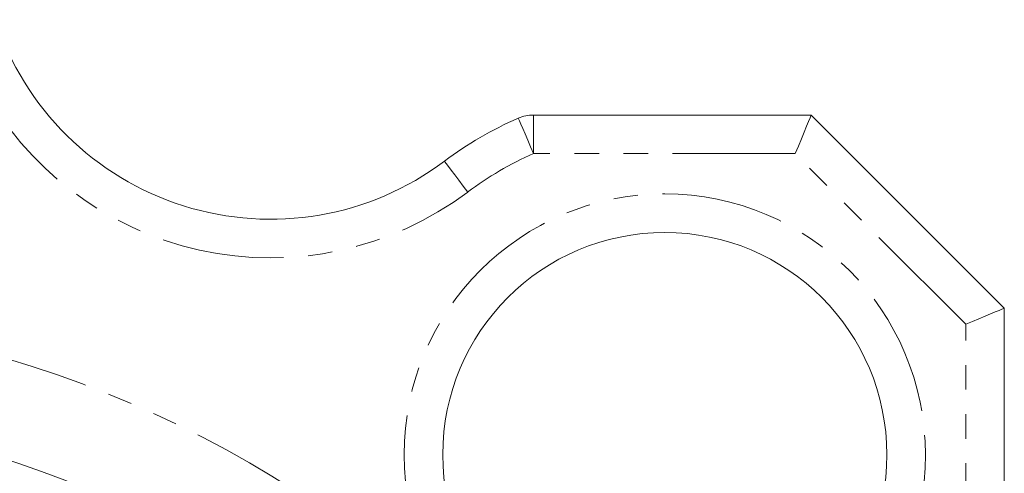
# Model space of a CAD drawing. Header units: millimetres. Extents: x 90 to 460, y -138 to 411.
# Tile 23 of 27: x 175 to 226, y 193 to 216. Entities that reach past the tile are written whole.
import ezdxf

# ---------------------------------------------------------------- set-up
doc = ezdxf.new("R2010")
doc.units = ezdxf.units.MM
doc.linetypes.add('PHANTOM', pattern=[12.7, 6.35, -1.27, 1.27, -1.27, 1.27, -1.27])

msp = doc.modelspace()

# ---------------------------------------------------------------- linework, layer by layer
at = {"color": 7, "linetype": 'Continuous', "lineweight": 15}
for p, q in [((201.713, 211.215), (216.091, 211.215)), ((216.091, 211.215), (226.091, 201.215)), ((226.091, 201.215), (226.091, 186.433))]:
    msp.add_line(p, q, dxfattribs=at)
at = {"color": 8, "linetype": 'PHANTOM', "lineweight": 0}
for p, q in [((201.713, 211.215), (201.713, 209.215)), ((215.262, 209.215), (201.713, 209.215)), ((224.091, 200.387), (215.262, 209.215)), ((224.091, 186.838), (224.091, 200.387))]:
    msp.add_line(p, q, dxfattribs=at)
at = {"color": 7, "linetype": 'Continuous', "lineweight": 15, "flags": 128}
for points in [[(216.091, 211.215), (216.075, 211.177), (216.028, 211.063), (215.951, 210.878), (215.848, 210.629), (215.723, 210.326), (215.579, 209.981), (215.424, 209.605), (215.262, 209.215)], [(226.091, 201.215), (226.06, 201.203), (225.97, 201.165), (225.823, 201.104), (225.623, 201.021), (225.376, 200.919), (225.091, 200.801), (224.775, 200.67), (224.438, 200.531), (224.091, 200.387)]]:
    msp.add_lwpolyline(points, dxfattribs=at)
at = {"color": 8, "linetype": 'PHANTOM', "lineweight": 0, "flags": 128}
for points in [[(201.713, 209.215), (201.557, 209.573), (201.407, 209.917), (201.269, 210.234), (201.148, 210.512), (201.049, 210.74), (200.975, 210.909), (200.929, 211.013), (200.914, 211.049)], [(198.299, 207.226), (198.065, 207.538), (197.839, 207.838), (197.632, 208.114), (197.45, 208.357), (197.3, 208.555), (197.19, 208.703), (197.121, 208.794), (197.098, 208.825)]]:
    msp.add_lwpolyline(points, dxfattribs=at)
at = {"color": 8, "linetype": 'PHANTOM', "lineweight": 0}
msp.add_circle((208.507, 193.632), 13.5, dxfattribs=at)
at = {"color": 7, "linetype": 'Continuous', "lineweight": 15}
for centre, radius in [((208.507, 193.632), 11.5), ((158.091, 143.215), 52.75)]:
    msp.add_circle(centre, radius, dxfattribs=at)
for centre, radius, start, end in [((188.091, 220.819), 15, 198.1441, 306.9051), ((201.713, 209.215), 2, 90, 113.5569), ((208.507, 193.632), 19, 113.5569, 126.9051)]:
    msp.add_arc(centre, radius, start, end, dxfattribs=at)
at = {"color": 8, "linetype": 'PHANTOM', "lineweight": 0}
for centre, radius, start, end in [((188.091, 220.819), 17, 208.0725, 306.9051), ((208.507, 193.632), 17, 113.5569, 126.9051), ((158.091, 143.215), 57.75, 31.48709, 74.94535)]:
    msp.add_arc(centre, radius, start, end, dxfattribs=at)

doc.saveas('drawing.dxf')
